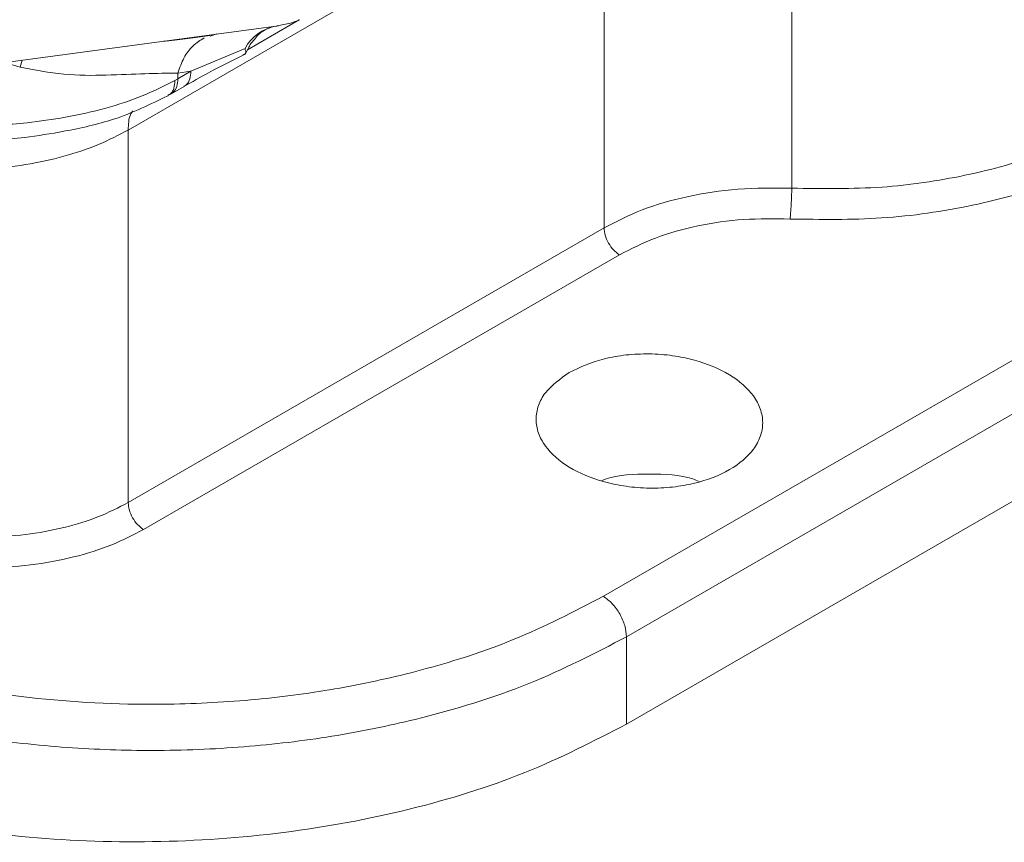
# Model space of a CAD drawing. Header units: inches. Extents: x 0.3 to 33.9, y 0.2 to 21.7.
# Tile 4 of 32: x 3 to 3.6, y 16.9 to 17.4. Entities that reach past the tile are written whole.
import ezdxf

# ---------------------------------------------------------------- set-up
doc = ezdxf.new("R2010")
doc.units = ezdxf.units.IN
doc.header["$MEASUREMENT"] = 0

msp = doc.modelspace()

# ---------------------------------------------------------------- linework, layer by layer
at = {"color": 7, "linetype": 'Continuous', "lineweight": 15}
for p, q in [((3.45259, 17.55114), (3.45259, 17.31413)), ((3.05515, 17.349), (3.34017, 17.51354)), ((3.34017, 17.29044), (3.34017, 17.51354)), ((4.2072, 17.48595), (3.35353, 16.99314)), ((3.12668, 17.39706), (3.15762, 17.41492)), ((2.97419, 17.38855), (3.14521, 17.41147)), ((3.1083, 17.40653), (3.10417, 17.40529)), ((3.09269, 17.3842), (3.12512, 17.39781)), ((3.12565, 17.39503), (3.12727, 17.39822)), ((3.08492, 17.38316), (3.09269, 17.3842)), ((3.08492, 17.37972), (3.09269, 17.3842)), ((3.08492, 17.38316), (3.08492, 17.37972)), ((3.08492, 17.37972), (3.08314, 17.37871)), ((3.08075, 17.37055), (3.08859, 17.37507)), ((3.08056, 17.3707), (3.07931, 17.36993)), ((3.05515, 17.12591), (3.05515, 17.349)), ((3.34017, 17.29044), (3.05515, 17.12591)), ((3.34935, 17.27426), (3.06433, 17.10972)), ((3.35353, 16.99314), (3.35353, 17.04544))]:
    msp.add_line(p, q, dxfattribs=at)
at = {"color": 8, "linetype": 'Continuous', "lineweight": 15}
for p, q in [((4.07673, 17.49515), (3.33975, 17.06971)), ((4.13679, 17.4976), (3.35353, 17.04544)), ((2.98112, 17.38948), (2.99037, 17.38669)), ((2.99161, 17.39088), (2.99037, 17.38669))]:
    msp.add_line(p, q, dxfattribs=at)
at = {"color": 7, "linetype": 'Continuous', "lineweight": 15, "flags": 128}
msp.add_lwpolyline([(3.14436, 17.41136), (3.15245, 17.41303), (3.15802, 17.4151)], dxfattribs=at)
at = {"color": 8, "linetype": 'Continuous', "lineweight": 15}
msp.add_arc((3.1484, 17.38525), 0.02645, 100.58685, 151.66053, dxfattribs=at)
at = {"color": 7, "linetype": 'Continuous', "lineweight": 15}
for points, knots in [([(3.13009, 17.40243), (3.13092, 17.40353), (3.1333, 17.40666), (3.13813, 17.40994), (3.14212, 17.41083), (3.14421, 17.41129)], [0, 0, 0, 0, 0.204511, 0.582501, 1, 1, 1, 1]), ([(3.10426, 17.40567), (3.0965, 17.40452), (3.08762, 17.40321), (3.07674, 17.40223), (3.07536, 17.40211)], [0, 0, 0, 0, 0.873277, 1, 1, 1, 1]), ([(3.12727, 17.39822), (3.12758, 17.3989), (3.12836, 17.40059), (3.12944, 17.40174), (3.13009, 17.40243)], [0, 0, 0, 0, 0.403003, 1, 1, 1, 1]), ([(3.08845, 17.375), (3.09338, 17.37781), (3.10563, 17.38481), (3.11811, 17.39102), (3.12557, 17.39474)], [0, 0, 0, 0, 0.4023683, 1, 1, 1, 1]), ([(3.12377, 17.39411), (3.12437, 17.39426), (3.12556, 17.39457), (3.1258, 17.3958), (3.12534, 17.39714), (3.12512, 17.39781)], [0, 0, 0, 0, 0.331339, 0.665221, 1, 1, 1, 1]), ([(2.99037, 17.38669), (2.99914, 17.38499), (3.01666, 17.38159), (3.04239, 17.38172), (3.06615, 17.38288), (3.07862, 17.38307), (3.08492, 17.38316)], [0, 0, 0, 0, 0.248047, 0.495522, 0.745376, 1, 1, 1, 1]), ([(2.9106, 17.35003), (2.91308, 17.3503), (2.9183, 17.35085), (2.92725, 17.35101), (2.93717, 17.35105), (2.94862, 17.35105), (2.96213, 17.35124), (2.97782, 17.3519), (2.99653, 17.35343), (3.01835, 17.35647), (3.04177, 17.36177), (3.06424, 17.36911), (3.0768, 17.37549), (3.08314, 17.37871)], [0, 0, 0, 0, 0.057943, 0.121676, 0.181869, 0.245539, 0.324126, 0.407799, 0.496719, 0.616055, 0.745644, 0.871475, 1, 1, 1, 1]), ([(2.97612, 17.34292), (2.9818, 17.34342), (2.9952, 17.34461), (3.01907, 17.34844), (3.04984, 17.35529), (3.06855, 17.36445), (3.07902, 17.36957)], [0, 0, 0, 0, 0.157427, 0.371192, 0.648368, 1, 1, 1, 1]), ([(3.0578, 17.36043), (3.05732, 17.35969), (3.05545, 17.35682), (3.05528, 17.35234), (3.05515, 17.349)], [0, 0, 0, 0, 0.254748, 1, 1, 1, 1]), ([(3.64421, 17.35426), (3.63111, 17.34758), (3.60471, 17.33412), (3.55732, 17.32111), (3.50598, 17.31337), (3.47069, 17.31388), (3.45259, 17.31413)], [0, 0, 0, 0, 0.248098, 0.499972, 0.743516, 1, 1, 1, 1]), ([(3.05515, 17.349), (3.04941, 17.346), (3.03778, 17.33991), (3.01679, 17.33292), (2.99362, 17.32784), (2.97335, 17.32569), (2.9571, 17.32521), (2.94499, 17.32547), (2.93249, 17.32641), (2.91783, 17.32842), (2.89971, 17.33224), (2.88763, 17.33695), (2.88083, 17.33961)], [0, 0, 0, 0, 0.120065, 0.243321, 0.369788, 0.49948, 0.559839, 0.623234, 0.689668, 0.759139, 0.864253, 1, 1, 1, 1]), ([(3.6534, 17.33807), (3.63965, 17.33106), (3.61184, 17.31688), (3.56131, 17.30297), (3.50708, 17.29489), (3.46992, 17.29544), (3.45155, 17.29571)], [0, 0, 0, 0, 0.247175, 0.499974, 0.752788, 1, 1, 1, 1]), ([(3.45259, 17.31413), (3.44174, 17.31426), (3.42038, 17.3145), (3.38991, 17.30967), (3.36249, 17.30188), (3.34753, 17.29421), (3.34017, 17.29044)], [0, 0, 0, 0, 0.261981, 0.515974, 0.761979, 1, 1, 1, 1]), ([(3.45155, 17.29571), (3.45166, 17.29689), (3.45187, 17.29926), (3.45219, 17.30426), (3.45245, 17.30956), (3.45254, 17.31261), (3.45259, 17.31413)], [0, 0, 0, 0, 0.250172, 0.500004, 0.749835, 1, 1, 1, 1]), ([(3.45155, 17.29571), (3.44225, 17.29585), (3.42344, 17.29612), (3.39598, 17.29203), (3.37039, 17.28499), (3.35631, 17.27781), (3.34935, 17.27426)], [0, 0, 0, 0, 0.247212, 0.500026, 0.752825, 1, 1, 1, 1]), ([(3.31933, 17.20386), (3.31394, 17.19998), (3.30564, 17.19403), (3.30045, 17.18394), (3.29897, 17.17575), (3.30042, 17.16749), (3.3058, 17.15736), (3.31817, 17.14636), (3.33643, 17.13875), (3.35339, 17.13531), (3.3673, 17.13424), (3.3812, 17.13489), (3.39816, 17.13782), (3.41642, 17.14487), (3.42879, 17.1555), (3.43417, 17.16547), (3.43561, 17.17368), (3.43417, 17.18194), (3.42879, 17.19207), (3.41642, 17.20307), (3.39816, 17.21068), (3.3812, 17.21412), (3.36729, 17.21519), (3.35342, 17.21452), (3.33627, 17.21171), (3.32601, 17.20695), (3.31933, 17.20386)], [0, 0, 0, 0, 0.059855, 0.092077, 0.124986, 0.157897, 0.190126, 0.25, 0.309874, 0.342103, 0.375014, 0.407923, 0.440145, 0.5, 0.559855, 0.592077, 0.624986, 0.657897, 0.690126, 0.75, 0.809874, 0.842103, 0.875014, 0.907923, 0.940145, 1, 1, 1, 1]), ([(3.39707, 17.13852), (3.39581, 17.13904), (3.38732, 17.1425), (3.36732, 17.14335), (3.34769, 17.14259), (3.33953, 17.13931), (3.33865, 17.13896)], [0, 0, 0, 0, 0.075455, 0.51109, 0.946724, 1, 1, 1, 1]), ([(2.88083, 17.12611), (2.88546, 17.12375), (2.89406, 17.11937), (2.90748, 17.11456), (2.92402, 17.10989), (2.94433, 17.10629), (2.96931, 17.10487), (2.99362, 17.10627), (3.01679, 17.11047), (3.03779, 17.11692), (3.04941, 17.12294), (3.05515, 17.12591)], [0, 0, 0, 0, 0.093915, 0.174208, 0.24087, 0.376537, 0.500152, 0.629887, 0.756439, 0.879809, 1, 1, 1, 1]), ([(3.06433, 17.10972), (3.05817, 17.10652), (3.04549, 17.09994), (3.02242, 17.09275), (2.99661, 17.08799), (2.96903, 17.08636), (2.9413, 17.08797), (2.91507, 17.09271), (2.89137, 17.09988), (2.87811, 17.10645), (2.87166, 17.10965)], [0, 0, 0, 0, 0.117056, 0.240652, 0.36903, 0.499946, 0.630871, 0.759274, 0.882905, 1, 1, 1, 1]), ([(2.79385, 17.0695), (2.80585, 17.06334), (2.83019, 17.05086), (2.87159, 17.0353), (2.9247, 17.01999), (2.99119, 17.0081), (3.06097, 17.00401), (3.12197, 17.00644), (3.17287, 17.01254), (3.22853, 17.024), (3.28636, 17.04199), (3.32228, 17.06064), (3.33975, 17.06971)], [0, 0, 0, 0, 0.078067, 0.158381, 0.240812, 0.369161, 0.50003, 0.587315, 0.67385, 0.75945, 0.882993, 1, 1, 1, 1]), ([(3.35353, 17.04544), (3.33465, 17.03566), (3.29641, 17.01586), (3.23523, 16.99703), (3.17725, 16.9852), (3.12439, 16.97888), (3.07972, 16.97708), (3.0443, 16.97767), (3.01827, 16.97906), (2.99156, 16.9815), (2.96429, 16.98508), (2.93664, 16.98987), (2.90503, 16.99677), (2.86777, 17.00716), (2.82363, 17.02282), (2.79534, 17.0371), (2.78009, 17.0448)], [0, 0, 0, 0, 0.120124, 0.243426, 0.327463, 0.412918, 0.49979, 0.539679, 0.580912, 0.623489, 0.667411, 0.712677, 0.759287, 0.825905, 0.906146, 1, 1, 1, 1])]:
    msp.add_open_spline(points, degree=3, knots=knots, dxfattribs=at)
at = {"color": 8, "linetype": 'Continuous', "lineweight": 15}
msp.add_open_spline([(3.10069, 17.40424), (3.09836, 17.40277), (3.09371, 17.39982), (3.0882, 17.39245), (3.08601, 17.38626), (3.08492, 17.38316)], degree=3, dxfattribs=at)
for points, knots in [([(3.09269, 17.3842), (3.09255, 17.38262), (3.09227, 17.37945), (3.09065, 17.37638), (3.08901, 17.37555), (3.08842, 17.37525)], [0, 0, 0, 0, 0.391755, 0.783509, 1, 1, 1, 1]), ([(3.08314, 17.37871), (3.08301, 17.37713), (3.08276, 17.37398), (3.08117, 17.3709), (3.07952, 17.37007), (3.0789, 17.36976)], [0, 0, 0, 0, 0.38511, 0.770006, 1, 1, 1, 1]), ([(3.08492, 17.37972), (3.08478, 17.37813), (3.08451, 17.37496), (3.08285, 17.37187), (3.08118, 17.37102), (3.08056, 17.3707)], [0, 0, 0, 0, 0.386869, 0.773739, 1, 1, 1, 1])]:
    msp.add_open_spline(points, degree=3, knots=knots, dxfattribs=at)
at = {"color": 7, "linetype": 'Continuous', "lineweight": 15}
for points in [[(3.34935, 17.27426), (3.34814, 17.27515), (3.34572, 17.27694), (3.34269, 17.28122), (3.34058, 17.286), (3.34031, 17.28896), (3.34017, 17.29044)], [(3.06433, 17.10972), (3.06312, 17.11062), (3.0607, 17.1124), (3.05768, 17.11668), (3.05556, 17.12146), (3.05529, 17.12442), (3.05515, 17.12591)], [(3.33975, 17.06971), (3.34157, 17.06837), (3.3452, 17.06569), (3.34974, 17.05927), (3.35291, 17.0521), (3.35332, 17.04766), (3.35353, 17.04544)], [(3.35353, 16.99314), (3.33386, 16.98297), (3.29453, 16.96263), (3.22424, 16.94096), (3.14876, 16.92684), (3.06987, 16.92133), (2.99059, 16.92445), (2.91393, 16.93627), (2.84177, 16.95578), (2.80065, 16.97491), (2.78009, 16.98447)]]:
    msp.add_open_spline(points, degree=3, dxfattribs=at)

doc.saveas('drawing.dxf')
